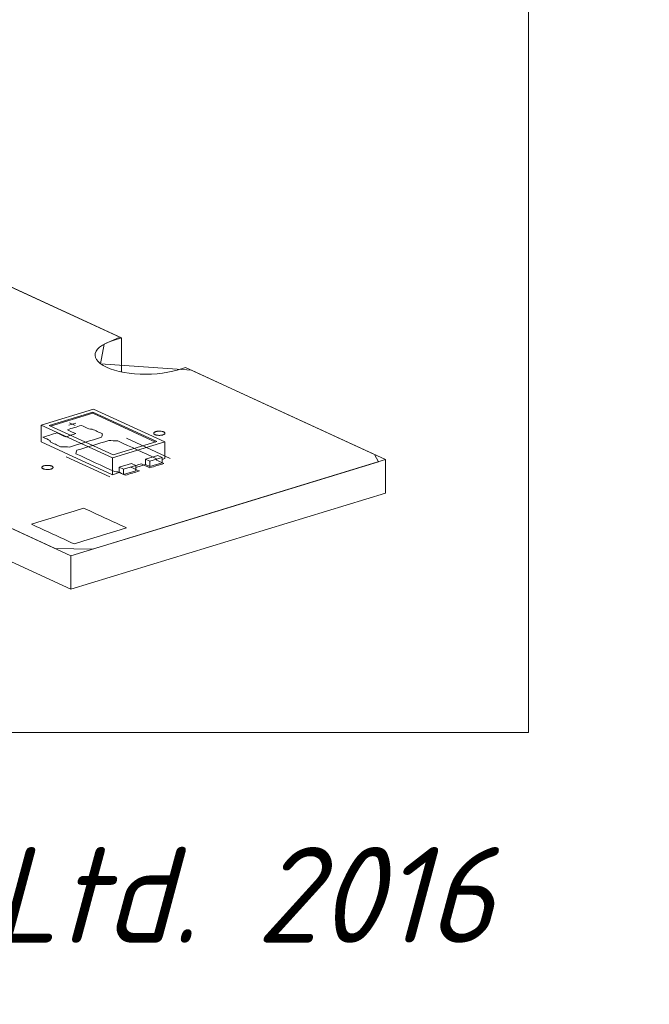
# Model space of a CAD drawing. Header units: inches. Extents: x -35 to 647, y 178 to 608.
# Tile 112 of 234: x 436 to 464, y 178 to 222. Entities that reach past the tile are written whole.
import ezdxf

# ---------------------------------------------------------------- set-up
doc = ezdxf.new("R2010")
doc.units = ezdxf.units.IN
doc.header["$MEASUREMENT"] = 0
doc.layers.add('1', color=7, linetype='Continuous')
doc.layers.add('Top', color=7, linetype='Continuous')

# ---------------------------------------------------------------- blocks, each defined once
blk = doc.blocks.new('block 16')
at = {"layer": '1', "color": 8, "lineweight": 18, "true_color": 0x808080}
blk.add_lwpolyline([(458.515, 371.399), (458.515, 189.892)], dxfattribs=at)
blk = doc.blocks.new('block 17')
at = {"layer": '1', "color": 8, "lineweight": 18, "true_color": 0x808080}
blk.add_lwpolyline([(78.374, 189.892), (458.515, 189.892)], dxfattribs=at)
blk = doc.blocks.new('block 2831')
at = {"layer": '1', "color": 155, "lineweight": 18, "true_color": 0x4c7299}
blk.add_lwpolyline([(442.258, 202.084), (442.069, 202.171)], dxfattribs=at)
blk = doc.blocks.new('block 2886')
at = {"layer": '1', "color": 155, "lineweight": 18, "true_color": 0x4c7299}
blk.add_lwpolyline([(440.088, 202.197), (437.248, 203.507)], dxfattribs=at)
blk = doc.blocks.new('block 2887')
at = {"layer": '1', "color": 155, "lineweight": 18, "true_color": 0x4c7299}
blk.add_lwpolyline([(442.027, 202.789), (440.088, 202.197)], dxfattribs=at)
blk = doc.blocks.new('block 2888')
at = {"layer": '1', "color": 155, "lineweight": 18, "true_color": 0x4c7299}
blk.add_lwpolyline([(439.187, 204.099), (442.027, 202.789)], dxfattribs=at)
blk = doc.blocks.new('block 2889')
at = {"layer": '1', "color": 155, "lineweight": 18, "true_color": 0x4c7299}
blk.add_lwpolyline([(440.052, 202.065), (442.379, 202.775)], dxfattribs=at)
blk = doc.blocks.new('block 2890')
at = {"layer": '1', "color": 155, "lineweight": 18, "true_color": 0x4c7299}
blk.add_lwpolyline([(439.223, 204.231), (436.896, 203.52)], dxfattribs=at)
blk = doc.blocks.new('block 2891')
at = {"layer": '1', "color": 155, "lineweight": 18, "true_color": 0x4c7299}
blk.add_lwpolyline([(436.896, 203.52), (440.052, 202.065)], dxfattribs=at)
blk = doc.blocks.new('block 2892')
at = {"layer": '1', "color": 155, "lineweight": 18, "true_color": 0x4c7299}
blk.add_lwpolyline([(437.248, 203.507), (439.187, 204.099)], dxfattribs=at)
blk = doc.blocks.new('block 2893')
at = {"layer": '1', "color": 155, "lineweight": 18, "true_color": 0x4c7299}
blk.add_lwpolyline([(440.552, 201.562), (440.362, 201.65)], dxfattribs=at)
blk = doc.blocks.new('block 2894')
at = {"layer": '1', "color": 155, "lineweight": 18, "true_color": 0x4c7299}
blk.add_lwpolyline([(441.095, 201.728), (440.552, 201.562)], dxfattribs=at)
blk = doc.blocks.new('block 2895')
at = {"layer": '1', "color": 155, "lineweight": 18, "true_color": 0x4c7299}
blk.add_lwpolyline([(440.905, 201.815), (441.095, 201.728)], dxfattribs=at)
blk = doc.blocks.new('block 2896')
at = {"layer": '1', "color": 155, "lineweight": 18, "true_color": 0x4c7299}
blk.add_lwpolyline([(442.379, 202.775), (439.223, 204.231)], dxfattribs=at)
blk = doc.blocks.new('block 2897')
at = {"layer": '1', "color": 155, "lineweight": 18, "true_color": 0x4c7299}
blk.add_lwpolyline([(441.715, 201.918), (442.258, 202.084)], dxfattribs=at)
blk = doc.blocks.new('block 2898')
at = {"layer": '1', "color": 155, "lineweight": 18, "true_color": 0x4c7299}
blk.add_lwpolyline([(441.526, 202.005), (441.715, 201.918)], dxfattribs=at)
blk = doc.blocks.new('block 3888')
at = {"layer": '1', "color": 155, "lineweight": 18, "true_color": 0x4c7299}
blk.add_lwpolyline([(442.379, 202.775), (442.379, 202.034)], dxfattribs=at)
blk = doc.blocks.new('block 3889')
at = {"layer": '1', "color": 155, "lineweight": 18, "true_color": 0x4c7299}
blk.add_lwpolyline([(436.896, 203.52), (436.896, 202.779)], dxfattribs=at)
blk = doc.blocks.new('block 3890')
at = {"layer": '1', "color": 155, "lineweight": 18, "true_color": 0x4c7299}
blk.add_lwpolyline([(440.052, 202.065), (440.052, 201.323)], dxfattribs=at)
blk = doc.blocks.new('block 3891')
at = {"layer": '1', "color": 155, "lineweight": 18, "true_color": 0x4c7299}
blk.add_lwpolyline([(439.187, 204.053), (439.187, 204.099)], dxfattribs=at)
blk = doc.blocks.new('block 3892')
at = {"layer": '1', "color": 155, "lineweight": 18, "true_color": 0x4c7299}
blk.add_lwpolyline([(437.308, 203.479), (439.187, 204.053)], dxfattribs=at)
blk = doc.blocks.new('block 3893')
at = {"layer": '1', "color": 155, "lineweight": 18, "true_color": 0x4c7299}
blk.add_lwpolyline([(439.187, 204.053), (441.967, 202.771)], dxfattribs=at)
blk = doc.blocks.new('block 3894')
at = {"layer": '1', "color": 155, "lineweight": 18, "true_color": 0x4c7299}
blk.add_lwpolyline([(441.526, 202.005), (441.526, 201.773)], dxfattribs=at)
blk = doc.blocks.new('block 3895')
at = {"layer": '1', "color": 155, "lineweight": 18, "true_color": 0x4c7299}
blk.add_lwpolyline([(440.362, 201.65), (440.362, 201.418)], dxfattribs=at)
blk = doc.blocks.new('block 3896')
at = {"layer": '1', "color": 155, "lineweight": 18, "true_color": 0x4c7299}
blk.add_lwpolyline([(441.095, 201.728), (441.095, 201.496)], dxfattribs=at)
blk = doc.blocks.new('block 3897')
at = {"layer": '1', "color": 155, "lineweight": 18, "true_color": 0x4c7299}
blk.add_lwpolyline([(440.552, 201.562), (440.552, 201.33)], dxfattribs=at)
blk = doc.blocks.new('block 3898')
at = {"layer": '1', "color": 155, "lineweight": 18, "true_color": 0x4c7299}
blk.add_lwpolyline([(440.362, 201.65), (440.905, 201.815)], dxfattribs=at)
blk = doc.blocks.new('block 3899')
at = {"layer": '1', "color": 155, "lineweight": 18, "true_color": 0x4c7299}
blk.add_lwpolyline([(441.715, 201.918), (441.715, 201.686)], dxfattribs=at)
blk = doc.blocks.new('block 3900')
at = {"layer": '1', "color": 155, "lineweight": 18, "true_color": 0x4c7299}
blk.add_lwpolyline([(442.258, 202.084), (442.258, 201.852)], dxfattribs=at)
blk = doc.blocks.new('block 3901')
at = {"layer": '1', "color": 155, "lineweight": 18, "true_color": 0x4c7299}
blk.add_lwpolyline([(442.069, 202.171), (441.526, 202.005)], dxfattribs=at)
blk = doc.blocks.new('block 3902')
at = {"layer": '1', "color": 155, "lineweight": 18, "true_color": 0x4c7299}
blk.add_lwpolyline([(441.715, 201.686), (442.258, 201.852)], dxfattribs=at)
blk = doc.blocks.new('block 3903')
at = {"layer": '1', "color": 155, "lineweight": 18, "true_color": 0x4c7299}
blk.add_lwpolyline([(441.095, 201.496), (440.552, 201.33)], dxfattribs=at)
blk = doc.blocks.new('block 3904')
at = {"layer": '1', "color": 155, "lineweight": 18, "true_color": 0x4c7299}
blk.add_lwpolyline([(441.526, 201.773), (441.715, 201.686)], dxfattribs=at)
blk = doc.blocks.new('block 3905')
at = {"layer": '1', "color": 155, "lineweight": 18, "true_color": 0x4c7299}
blk.add_lwpolyline([(440.552, 201.33), (440.362, 201.418)], dxfattribs=at)
blk = doc.blocks.new('block 3906')
at = {"layer": '1', "color": 155, "lineweight": 18, "true_color": 0x4c7299}
blk.add_lwpolyline([(436.896, 202.779), (440.052, 201.323)], dxfattribs=at)
blk = doc.blocks.new('block 3907')
at = {"layer": '1', "color": 155, "lineweight": 18, "true_color": 0x4c7299}
blk.add_lwpolyline([(440.052, 201.323), (440.362, 201.418)], dxfattribs=at)
blk = doc.blocks.new('block 3908')
at = {"layer": '1', "color": 155, "lineweight": 18, "true_color": 0x4c7299}
blk.add_lwpolyline([(442.258, 201.997), (442.379, 202.034)], dxfattribs=at)
blk = doc.blocks.new('block 3909')
at = {"layer": '1', "color": 155, "lineweight": 18, "true_color": 0x4c7299}
blk.add_lwpolyline([(441.095, 201.642), (441.526, 201.773)], dxfattribs=at)
blk = doc.blocks.new('block 4226')
at = {"layer": '1', "color": 155, "lineweight": 18, "true_color": 0x4c7299}
blk.add_lwpolyline([(452.165, 200.507), (452.165, 201.99)], dxfattribs=at)
blk = doc.blocks.new('block 4232')
at = {"layer": '1', "color": 155, "lineweight": 18, "true_color": 0x4c7299}
blk.add_lwpolyline([(438.205, 196.242), (438.205, 197.725)], dxfattribs=at)
blk = doc.blocks.new('block 4233')
at = {"layer": '1', "color": 155, "lineweight": 18, "true_color": 0x4c7299}
blk.add_lwpolyline([(440.462, 205.906), (440.462, 207.389)], dxfattribs=at)
blk = doc.blocks.new('block 4895')
at = {"layer": '1', "color": 18, "lineweight": 13, "true_color": 0x4c0000}
blk.add_lwpolyline([(452.165, 201.99), (438.205, 197.725)], dxfattribs=at)
blk = doc.blocks.new('block 4901')
at = {"layer": '1', "color": 18, "lineweight": 13, "true_color": 0x4c0000}
blk.add_lwpolyline([(452.165, 201.99), (438.205, 197.725)], dxfattribs=at)
blk = doc.blocks.new('block 4902')
at = {"layer": '1', "color": 18, "lineweight": 13, "true_color": 0x4c0000}
blk.add_lwpolyline([(438.205, 197.725), (429.343, 201.813)], dxfattribs=at)
blk = doc.blocks.new('block 4910')
at = {"layer": '1', "color": 18, "lineweight": 13, "true_color": 0x4c0000}
blk.add_lwpolyline([(439.936, 201.23), (438.004, 202.121)], dxfattribs=at)
blk = doc.blocks.new('block 4934')
at = {"layer": '1', "color": 18, "lineweight": 13, "true_color": 0x4c0000}
blk.add_lwpolyline([(439.936, 201.23), (438.004, 202.121)], dxfattribs=at)
blk = doc.blocks.new('block 4943')
at = {"layer": '1', "color": 18, "lineweight": 13, "true_color": 0x4c0000}
blk.add_lwpolyline([(438.205, 197.725), (429.343, 201.813)], dxfattribs=at)
blk = doc.blocks.new('block 4993')
at = {"layer": '1', "color": 18, "lineweight": 13, "true_color": 0x4c0000}
blk.add_lwpolyline([(357.416, 245.697), (440.462, 207.389)], dxfattribs=at)
blk = doc.blocks.new('block 4994')
at = {"layer": '1', "color": 18, "lineweight": 13, "true_color": 0x4c0000}
blk.add_lwpolyline([(443.303, 206.079), (452.165, 201.99)], dxfattribs=at)
blk = doc.blocks.new('block 4995')
at = {"layer": '1', "color": 18, "lineweight": 13, "true_color": 0x4c0000}
blk.add_lwpolyline([(442.614, 202.048), (440.683, 202.939)], dxfattribs=at)
blk = doc.blocks.new('block 4996')
at = {"layer": '1', "color": 18, "lineweight": 13, "true_color": 0x4c0000}
blk.add_lwpolyline([(438.154, 203.619), (438.407, 203.502)], dxfattribs=at)
blk = doc.blocks.new('block 4997')
at = {"layer": '1', "color": 18, "lineweight": 13, "true_color": 0x4c0000}
blk.add_lwpolyline([(438.125, 203.514), (438.436, 203.608)], dxfattribs=at)
blk = doc.blocks.new('block 5057')
at = {"layer": '1', "color": 18, "lineweight": 13, "true_color": 0x4c0000}
blk.add_lwpolyline([(442.614, 202.048), (440.683, 202.939)], dxfattribs=at)
blk = doc.blocks.new('block 5060')
at = {"layer": '1', "color": 18, "lineweight": 13, "true_color": 0x4c0000}
blk.add_lwpolyline([(357.416, 245.697), (440.462, 207.389)], dxfattribs=at)
blk = doc.blocks.new('block 5061')
at = {"layer": '1', "color": 18, "lineweight": 13, "true_color": 0x4c0000}
blk.add_lwpolyline([(443.303, 206.079), (452.165, 201.99)], dxfattribs=at)
blk = doc.blocks.new('block 5084')
at = {"layer": '1', "color": 18, "lineweight": 13, "true_color": 0x4c0000}
blk.add_lwpolyline([(438.154, 203.619), (438.407, 203.502)], dxfattribs=at)
blk = doc.blocks.new('block 5094')
at = {"layer": '1', "color": 18, "lineweight": 13, "true_color": 0x4c0000}
blk.add_lwpolyline([(438.125, 203.514), (438.436, 203.608)], dxfattribs=at)
blk = doc.blocks.new('block 7548')
at = {"layer": '1', "color": 18, "lineweight": 13, "true_color": 0x4c0000}
blk.add_lwpolyline([(443.303, 206.079), (442.932, 205.965), (442.733, 205.913), (442.516, 205.867), (442.284, 205.831), (442.039, 205.804), (441.786, 205.788), (441.531, 205.782), (441.279, 205.788), (441.033, 205.804), (440.799, 205.829), (440.575, 205.863), (440.359, 205.907), (440.152, 205.96), (439.961, 206.023), (439.788, 206.094), (439.638, 206.172), (439.514, 206.255), (439.416, 206.342), (439.345, 206.43), (439.302, 206.519), (439.284, 206.61), (439.293, 206.704), (439.33, 206.798), (439.396, 206.891), (439.489, 206.98), (439.609, 207.065), (439.751, 207.143), (439.914, 207.213), (440.091, 207.276), (440.462, 207.389)], dxfattribs=at)
blk = doc.blocks.new('block 7558')
at = {"layer": '1', "color": 155, "lineweight": 18, "true_color": 0x4c7299}
blk.add_lwpolyline([(424.668, 214.675), (440.462, 207.389)], dxfattribs=at)
blk = doc.blocks.new('block 7559')
at = {"layer": '1', "color": 155, "lineweight": 18, "true_color": 0x4c7299}
blk.add_lwpolyline([(440.462, 207.389), (440.091, 207.276), (439.914, 207.213), (439.751, 207.143), (439.609, 207.065), (439.489, 206.98), (439.396, 206.891), (439.33, 206.798), (439.293, 206.704), (439.284, 206.61), (439.302, 206.519), (439.345, 206.43), (439.416, 206.342), (439.514, 206.255), (439.638, 206.172), (439.788, 206.094), (439.961, 206.023), (440.152, 205.96), (440.359, 205.907), (440.575, 205.863), (440.799, 205.829), (441.033, 205.804), (441.279, 205.788), (441.531, 205.782), (441.786, 205.788), (442.039, 205.804), (442.284, 205.831), (442.516, 205.867), (442.733, 205.913), (442.932, 205.965), (443.303, 206.079)], dxfattribs=at)
blk = doc.blocks.new('block 7560')
at = {"layer": '1', "color": 155, "lineweight": 18, "true_color": 0x4c7299}
blk.add_lwpolyline([(443.303, 206.079), (452.165, 201.99)], dxfattribs=at)
blk = doc.blocks.new('block 7561')
at = {"layer": '1', "color": 155, "lineweight": 18, "true_color": 0x4c7299}
blk.add_lwpolyline([(452.165, 201.99), (438.205, 197.725)], dxfattribs=at)
blk = doc.blocks.new('block 7562')
at = {"layer": '1', "color": 155, "lineweight": 18, "true_color": 0x4c7299}
blk.add_lwpolyline([(438.205, 197.725), (429.343, 201.813)], dxfattribs=at)
blk = doc.blocks.new('block 7590')
at = {"layer": '1', "color": 155, "lineweight": 18, "true_color": 0x4c7299}
blk.add_lwpolyline([(438.205, 196.242), (429.343, 200.33)], dxfattribs=at)
blk = doc.blocks.new('block 7596')
at = {"layer": '1', "color": 155, "lineweight": 18, "true_color": 0x4c7299}
blk.add_lwpolyline([(452.165, 200.507), (438.205, 196.242)], dxfattribs=at)
blk = doc.blocks.new('block 7602')
at = {"layer": '1', "color": 18, "lineweight": 13, "true_color": 0x4c0000}
blk.add_lwpolyline([(430.792, 211.85), (436.694, 209.127), (439.646, 207.766), (440.383, 207.425), (439.696, 207.115), (439.53, 206.242), (443.56, 205.96), (446.511, 204.598), (449.463, 203.237), (450.938, 202.556), (451.676, 202.216), (451.86, 201.897), (444.607, 199.681), (440.981, 198.573), (439.168, 198.019), (437.513, 198.045), (431.61, 200.767)], dxfattribs=at)
blk = doc.blocks.new('block 7603')
at = {"layer": '1', "color": 18, "lineweight": 13, "true_color": 0x4c0000}
blk.add_open_spline([(441.718, 201.629), (441.925, 201.692), (442.132, 201.755), (442.338, 201.819), (442.227, 201.87), (442.115, 201.922), (442.004, 201.973), (442.007, 201.991), (442.01, 202.01), (442.014, 202.028), (441.441, 202.292), (440.868, 202.557), (440.295, 202.821), (440.159, 202.826), (440.024, 202.832), (439.889, 202.837), (439.417, 202.693), (438.945, 202.549), (438.474, 202.405), (438.46, 202.354), (438.447, 202.303), (438.433, 202.252), (439.006, 201.988), (439.579, 201.724), (440.152, 201.459), (440.201, 201.457), (440.249, 201.454), (440.297, 201.452), (440.409, 201.4), (440.52, 201.349), (440.632, 201.297), (440.839, 201.361), (441.046, 201.424), (441.253, 201.487), (441.126, 201.545), (441, 201.603), (440.874, 201.662), (441.029, 201.709), (441.184, 201.756), (441.339, 201.804), (441.465, 201.746), (441.592, 201.687), (441.718, 201.629)], degree=3, knots=[0, 0, 0, 0, 1, 1, 1, 2, 2, 2, 3, 3, 3, 4, 4, 4, 5, 5, 5, 6, 6, 6, 7, 7, 7, 8, 8, 8, 9, 9, 9, 10, 10, 10, 11, 11, 11, 12, 12, 12, 13, 13, 13, 14, 14, 14, 14], dxfattribs=at)
blk = doc.blocks.new('block 7605')
at = {"layer": '1', "color": 18, "lineweight": 13, "true_color": 0x4c0000}
blk.add_lwpolyline([(430.792, 211.85), (436.694, 209.127), (439.646, 207.766), (440.383, 207.425), (439.696, 207.115), (439.53, 206.242), (443.56, 205.96), (446.511, 204.598), (449.463, 203.237), (450.938, 202.556), (451.676, 202.216), (451.86, 201.897), (444.607, 199.681), (440.981, 198.573), (439.168, 198.019), (437.513, 198.045), (431.61, 200.767)], dxfattribs=at)
blk = doc.blocks.new('block 7606')
at = {"layer": '1', "color": 18, "lineweight": 13, "true_color": 0x4c0000}
blk.add_open_spline([(441.718, 201.629), (441.925, 201.692), (442.132, 201.755), (442.338, 201.819), (442.227, 201.87), (442.115, 201.922), (442.004, 201.973), (442.007, 201.991), (442.01, 202.01), (442.014, 202.028), (441.441, 202.292), (440.868, 202.557), (440.295, 202.821), (440.159, 202.826), (440.024, 202.832), (439.889, 202.837), (439.417, 202.693), (438.945, 202.549), (438.474, 202.405), (438.46, 202.354), (438.447, 202.303), (438.433, 202.252), (439.006, 201.988), (439.579, 201.724), (440.152, 201.459), (440.201, 201.457), (440.249, 201.454), (440.297, 201.452), (440.409, 201.4), (440.52, 201.349), (440.632, 201.297), (440.839, 201.361), (441.046, 201.424), (441.253, 201.487), (441.126, 201.545), (441, 201.603), (440.874, 201.662), (441.029, 201.709), (441.184, 201.756), (441.339, 201.804), (441.465, 201.746), (441.592, 201.687), (441.718, 201.629)], degree=3, knots=[0, 0, 0, 0, 1, 1, 1, 2, 2, 2, 3, 3, 3, 4, 4, 4, 5, 5, 5, 6, 6, 6, 7, 7, 7, 8, 8, 8, 9, 9, 9, 10, 10, 10, 11, 11, 11, 12, 12, 12, 13, 13, 13, 14, 14, 14, 14], dxfattribs=at)
blk = doc.blocks.new('block 7607')
at = {"layer": '1', "color": 18, "lineweight": 13, "true_color": 0x4c0000}
blk.add_open_spline([(441.718, 201.629), (441.925, 201.692), (442.132, 201.755), (442.338, 201.819), (442.227, 201.87), (442.115, 201.922), (442.004, 201.973), (442.007, 201.991), (442.01, 202.01), (442.014, 202.028), (441.441, 202.292), (440.868, 202.557), (440.295, 202.821), (440.159, 202.826), (440.024, 202.832), (439.889, 202.837), (439.417, 202.693), (438.945, 202.549), (438.474, 202.405), (438.46, 202.354), (438.447, 202.303), (438.433, 202.252), (439.006, 201.988), (439.579, 201.724), (440.152, 201.459), (440.201, 201.457), (440.249, 201.454), (440.297, 201.452), (440.409, 201.4), (440.52, 201.349), (440.632, 201.297), (440.839, 201.361), (441.046, 201.424), (441.253, 201.487), (441.126, 201.545), (441, 201.603), (440.874, 201.662), (441.029, 201.709), (441.184, 201.756), (441.339, 201.804), (441.465, 201.746), (441.592, 201.687), (441.718, 201.629)], degree=3, knots=[0, 0, 0, 0, 1, 1, 1, 2, 2, 2, 3, 3, 3, 4, 4, 4, 5, 5, 5, 6, 6, 6, 7, 7, 7, 8, 8, 8, 9, 9, 9, 10, 10, 10, 11, 11, 11, 12, 12, 12, 13, 13, 13, 14, 14, 14, 14], dxfattribs=at)
blk = doc.blocks.new('block 7608')
at = {"layer": '1', "color": 18, "lineweight": 13, "true_color": 0x4c0000}
blk.add_open_spline([(439.614, 203.135), (439.6, 203.084), (439.587, 203.033), (439.573, 202.983), (439.102, 202.838), (438.63, 202.694), (438.158, 202.55), (438.023, 202.556), (437.887, 202.561), (437.752, 202.566), (437.6, 202.637), (437.448, 202.707), (437.296, 202.777), (437.299, 202.795), (437.302, 202.813), (437.306, 202.832), (437.194, 202.883), (437.083, 202.935), (436.971, 202.986), (437.178, 203.049), (437.385, 203.113), (437.591, 203.176), (437.718, 203.117), (437.844, 203.059), (437.97, 203.001), (438.125, 203.048), (438.28, 203.096), (438.436, 203.143), (438.309, 203.201), (438.183, 203.26), (438.057, 203.318), (438.264, 203.381), (438.47, 203.444), (438.677, 203.507), (438.789, 203.456), (438.9, 203.405), (439.012, 203.353), (439.06, 203.351), (439.109, 203.348), (439.157, 203.346), (439.309, 203.275), (439.461, 203.205), (439.614, 203.135)], degree=3, knots=[0, 0, 0, 0, 1, 1, 1, 2, 2, 2, 3, 3, 3, 4, 4, 4, 5, 5, 5, 6, 6, 6, 7, 7, 7, 8, 8, 8, 9, 9, 9, 10, 10, 10, 11, 11, 11, 12, 12, 12, 13, 13, 13, 14, 14, 14, 14], dxfattribs=at)
blk = doc.blocks.new('block 7609')
at = {"layer": '1', "color": 18, "lineweight": 13, "true_color": 0x4c0000}
blk.add_open_spline([(439.614, 203.135), (439.6, 203.084), (439.587, 203.033), (439.573, 202.983), (439.102, 202.838), (438.63, 202.694), (438.158, 202.55), (438.023, 202.556), (437.887, 202.561), (437.752, 202.566), (437.6, 202.637), (437.448, 202.707), (437.296, 202.777), (437.299, 202.795), (437.302, 202.813), (437.306, 202.832), (437.194, 202.883), (437.083, 202.935), (436.971, 202.986), (437.178, 203.049), (437.385, 203.113), (437.591, 203.176), (437.718, 203.117), (437.844, 203.059), (437.97, 203.001), (438.125, 203.048), (438.28, 203.096), (438.436, 203.143), (438.309, 203.201), (438.183, 203.26), (438.057, 203.318), (438.264, 203.381), (438.47, 203.444), (438.677, 203.507), (438.789, 203.456), (438.9, 203.405), (439.012, 203.353), (439.06, 203.351), (439.109, 203.348), (439.157, 203.346), (439.309, 203.275), (439.461, 203.205), (439.614, 203.135)], degree=3, knots=[0, 0, 0, 0, 1, 1, 1, 2, 2, 2, 3, 3, 3, 4, 4, 4, 5, 5, 5, 6, 6, 6, 7, 7, 7, 8, 8, 8, 9, 9, 9, 10, 10, 10, 11, 11, 11, 12, 12, 12, 13, 13, 13, 14, 14, 14, 14], dxfattribs=at)
blk = doc.blocks.new('block 7790')
at = {"layer": '1', "color": 18, "lineweight": 13, "true_color": 0x4c0000}
blk.add_open_spline([(439.614, 203.135), (439.6, 203.084), (439.587, 203.033), (439.573, 202.983), (439.102, 202.838), (438.63, 202.694), (438.158, 202.55), (438.023, 202.556), (437.887, 202.561), (437.752, 202.566), (437.6, 202.637), (437.448, 202.707), (437.296, 202.777), (437.299, 202.795), (437.302, 202.813), (437.306, 202.832), (437.194, 202.883), (437.083, 202.935), (436.971, 202.986), (437.178, 203.049), (437.385, 203.113), (437.591, 203.176), (437.718, 203.117), (437.844, 203.059), (437.97, 203.001), (438.125, 203.048), (438.28, 203.096), (438.436, 203.143), (438.309, 203.201), (438.183, 203.26), (438.057, 203.318), (438.264, 203.381), (438.47, 203.444), (438.677, 203.507), (438.789, 203.456), (438.9, 203.405), (439.012, 203.353), (439.06, 203.351), (439.109, 203.348), (439.157, 203.346), (439.309, 203.275), (439.461, 203.205), (439.614, 203.135)], degree=3, knots=[0, 0, 0, 0, 1, 1, 1, 2, 2, 2, 3, 3, 3, 4, 4, 4, 5, 5, 5, 6, 6, 6, 7, 7, 7, 8, 8, 8, 9, 9, 9, 10, 10, 10, 11, 11, 11, 12, 12, 12, 13, 13, 13, 14, 14, 14, 14], dxfattribs=at)
blk = doc.blocks.new('block 7807')
at = {"layer": '1', "color": 18, "lineweight": 13, "true_color": 0x4c0000}
blk.add_open_spline([(439.614, 203.135), (439.6, 203.084), (439.587, 203.033), (439.573, 202.983), (439.102, 202.838), (438.63, 202.694), (438.158, 202.55), (438.023, 202.556), (437.887, 202.561), (437.752, 202.566), (437.6, 202.637), (437.448, 202.707), (437.296, 202.777), (437.299, 202.795), (437.302, 202.813), (437.306, 202.832), (437.194, 202.883), (437.083, 202.935), (436.971, 202.986), (437.178, 203.049), (437.385, 203.113), (437.591, 203.176), (437.718, 203.117), (437.844, 203.059), (437.97, 203.001), (438.125, 203.048), (438.28, 203.096), (438.436, 203.143), (438.309, 203.201), (438.183, 203.26), (438.057, 203.318), (438.264, 203.381), (438.47, 203.444), (438.677, 203.507), (438.789, 203.456), (438.9, 203.405), (439.012, 203.353), (439.06, 203.351), (439.109, 203.348), (439.157, 203.346), (439.309, 203.275), (439.461, 203.205), (439.614, 203.135)], degree=3, knots=[0, 0, 0, 0, 1, 1, 1, 2, 2, 2, 3, 3, 3, 4, 4, 4, 5, 5, 5, 6, 6, 6, 7, 7, 7, 8, 8, 8, 9, 9, 9, 10, 10, 10, 11, 11, 11, 12, 12, 12, 13, 13, 13, 14, 14, 14, 14], dxfattribs=at)
blk = doc.blocks.new('block 7858')
at = {"layer": '1', "color": 18, "lineweight": 13, "true_color": 0x4c0000}
blk.add_open_spline([(441.718, 201.629), (441.925, 201.692), (442.132, 201.755), (442.338, 201.819), (442.227, 201.87), (442.115, 201.922), (442.004, 201.973), (442.007, 201.991), (442.01, 202.01), (442.014, 202.028), (441.441, 202.292), (440.868, 202.557), (440.295, 202.821), (440.159, 202.826), (440.024, 202.832), (439.889, 202.837), (439.417, 202.693), (438.945, 202.549), (438.474, 202.405), (438.46, 202.354), (438.447, 202.303), (438.433, 202.252), (439.006, 201.988), (439.579, 201.724), (440.152, 201.459), (440.201, 201.457), (440.249, 201.454), (440.297, 201.452), (440.409, 201.4), (440.52, 201.349), (440.632, 201.297), (440.839, 201.361), (441.046, 201.424), (441.253, 201.487), (441.126, 201.545), (441, 201.603), (440.874, 201.662), (441.029, 201.709), (441.184, 201.756), (441.339, 201.804), (441.465, 201.746), (441.592, 201.687), (441.718, 201.629)], degree=3, knots=[0, 0, 0, 0, 1, 1, 1, 2, 2, 2, 3, 3, 3, 4, 4, 4, 5, 5, 5, 6, 6, 6, 7, 7, 7, 8, 8, 8, 9, 9, 9, 10, 10, 10, 11, 11, 11, 12, 12, 12, 13, 13, 13, 14, 14, 14, 14], dxfattribs=at)
blk = doc.blocks.new('block 7890')
at = {"layer": '1', "color": 18, "lineweight": 13, "true_color": 0x4c0000}
blk.add_open_spline([(438.356, 198.252), (437.725, 198.543), (437.094, 198.834), (436.462, 199.126), (437.238, 199.363), (438.014, 199.6), (438.789, 199.837), (439.42, 199.545), (440.052, 199.254), (440.683, 198.963), (439.907, 198.726), (439.132, 198.489), (438.356, 198.252)], degree=3, knots=[0, 0, 0, 0, 1, 1, 1, 2, 2, 2, 3, 3, 3, 4, 4, 4, 4], dxfattribs=at)
blk = doc.blocks.new('block 7892')
at = {"layer": '1', "color": 18, "lineweight": 13, "true_color": 0x4c0000}
blk.add_lwpolyline([(437.015, 201.717), (437.034, 201.722), (437.055, 201.727), (437.077, 201.731), (437.1, 201.734), (437.125, 201.736), (437.15, 201.738), (437.199, 201.737), (437.224, 201.736), (437.247, 201.734), (437.291, 201.727), (437.312, 201.722), (437.331, 201.717), (437.35, 201.71), (437.367, 201.703), (437.382, 201.696), (437.394, 201.688), (437.405, 201.679), (437.413, 201.671), (437.418, 201.662), (437.422, 201.653), (437.423, 201.644), (437.422, 201.635), (437.418, 201.626), (437.412, 201.617), (437.403, 201.608), (437.392, 201.599), (437.38, 201.591), (437.365, 201.584), (437.348, 201.577), (437.331, 201.571), (437.312, 201.566), (437.291, 201.561), (437.268, 201.557), (437.245, 201.554), (437.221, 201.552), (437.196, 201.551), (437.146, 201.551), (437.122, 201.552), (437.099, 201.554), (437.055, 201.561), (437.034, 201.566), (437.014, 201.572), (436.996, 201.578), (436.979, 201.585), (436.964, 201.592), (436.951, 201.601), (436.941, 201.609), (436.933, 201.618), (436.927, 201.626), (436.924, 201.635), (436.923, 201.644), (436.924, 201.653), (436.927, 201.662), (436.934, 201.672), (436.942, 201.68), (436.953, 201.689), (436.966, 201.697), (436.981, 201.704), (436.997, 201.711), (437.015, 201.717)], dxfattribs=at)
blk = doc.blocks.new('block 7954')
at = {"layer": '1', "color": 18, "lineweight": 13, "true_color": 0x4c0000}
blk.add_open_spline([(438.356, 198.252), (437.725, 198.543), (437.094, 198.834), (436.462, 199.126), (437.238, 199.363), (438.014, 199.6), (438.789, 199.837), (439.42, 199.545), (440.052, 199.254), (440.683, 198.963), (439.907, 198.726), (439.132, 198.489), (438.356, 198.252)], degree=3, knots=[0, 0, 0, 0, 1, 1, 1, 2, 2, 2, 3, 3, 3, 4, 4, 4, 4], dxfattribs=at)
blk = doc.blocks.new('block 7959')
at = {"layer": '1', "color": 18, "lineweight": 13, "true_color": 0x4c0000}
blk.add_lwpolyline([(437.015, 201.717), (437.034, 201.722), (437.055, 201.727), (437.077, 201.731), (437.1, 201.734), (437.125, 201.736), (437.15, 201.738), (437.199, 201.737), (437.224, 201.736), (437.247, 201.734), (437.291, 201.727), (437.312, 201.722), (437.331, 201.717), (437.35, 201.71), (437.367, 201.703), (437.382, 201.696), (437.394, 201.688), (437.405, 201.679), (437.413, 201.671), (437.418, 201.662), (437.422, 201.653), (437.423, 201.644), (437.422, 201.635), (437.418, 201.626), (437.412, 201.617), (437.403, 201.608), (437.392, 201.599), (437.38, 201.591), (437.365, 201.584), (437.348, 201.577), (437.331, 201.571), (437.312, 201.566), (437.291, 201.561), (437.268, 201.557), (437.245, 201.554), (437.221, 201.552), (437.196, 201.551), (437.146, 201.551), (437.122, 201.552), (437.099, 201.554), (437.055, 201.561), (437.034, 201.566), (437.014, 201.572), (436.996, 201.578), (436.979, 201.585), (436.964, 201.592), (436.951, 201.601), (436.941, 201.609), (436.933, 201.618), (436.927, 201.626), (436.924, 201.635), (436.923, 201.644), (436.924, 201.653), (436.927, 201.662), (436.934, 201.672), (436.942, 201.68), (436.953, 201.689), (436.966, 201.697), (436.981, 201.704), (436.997, 201.711), (437.015, 201.717)], dxfattribs=at)
blk = doc.blocks.new('block 8073')
at = {"layer": '1', "color": 18, "lineweight": 13, "true_color": 0x4c0000}
blk.add_lwpolyline([(443.303, 206.079), (442.932, 205.965), (442.733, 205.913), (442.516, 205.867), (442.284, 205.831), (442.039, 205.804), (441.786, 205.788), (441.531, 205.782), (441.279, 205.788), (441.033, 205.804), (440.799, 205.829), (440.575, 205.863), (440.359, 205.907), (440.152, 205.96), (439.961, 206.023), (439.788, 206.094), (439.638, 206.172), (439.514, 206.255), (439.416, 206.342), (439.345, 206.43), (439.302, 206.519), (439.284, 206.61), (439.293, 206.704), (439.33, 206.798), (439.396, 206.891), (439.489, 206.98), (439.609, 207.065), (439.751, 207.143), (439.914, 207.213), (440.091, 207.276), (440.462, 207.389)], dxfattribs=at)
blk = doc.blocks.new('block 8077')
at = {"layer": '1', "color": 18, "lineweight": 13, "true_color": 0x4c0000}
blk.add_lwpolyline([(441.979, 203.234), (441.998, 203.239), (442.019, 203.244), (442.041, 203.247), (442.064, 203.251), (442.089, 203.253), (442.113, 203.254), (442.163, 203.254), (442.187, 203.253), (442.211, 203.25), (442.255, 203.244), (442.275, 203.239), (442.295, 203.233), (442.314, 203.227), (442.331, 203.22), (442.345, 203.212), (442.358, 203.204), (442.368, 203.196), (442.377, 203.187), (442.382, 203.179), (442.386, 203.17), (442.387, 203.161), (442.386, 203.152), (442.382, 203.142), (442.376, 203.133), (442.367, 203.124), (442.356, 203.116), (442.343, 203.108), (442.329, 203.101), (442.312, 203.094), (442.294, 203.088), (442.275, 203.083), (442.255, 203.078), (442.232, 203.074), (442.209, 203.071), (442.185, 203.069), (442.16, 203.067), (442.11, 203.067), (442.086, 203.069), (442.062, 203.071), (442.019, 203.078), (441.998, 203.083), (441.978, 203.088), (441.959, 203.094), (441.943, 203.101), (441.928, 203.109), (441.915, 203.117), (441.905, 203.126), (441.897, 203.134), (441.891, 203.143), (441.888, 203.152), (441.887, 203.161), (441.888, 203.17), (441.891, 203.179), (441.897, 203.188), (441.906, 203.197), (441.917, 203.206), (441.93, 203.214), (441.945, 203.221), (441.961, 203.228), (441.979, 203.234)], dxfattribs=at)
blk = doc.blocks.new('block 8107')
at = {"layer": '1', "color": 18, "lineweight": 13, "true_color": 0x4c0000}
blk.add_lwpolyline([(441.979, 203.234), (441.998, 203.239), (442.019, 203.244), (442.041, 203.247), (442.064, 203.251), (442.089, 203.253), (442.113, 203.254), (442.163, 203.254), (442.187, 203.253), (442.211, 203.25), (442.255, 203.244), (442.275, 203.239), (442.295, 203.233), (442.314, 203.227), (442.331, 203.22), (442.345, 203.212), (442.358, 203.204), (442.368, 203.196), (442.377, 203.187), (442.382, 203.179), (442.386, 203.17), (442.387, 203.161), (442.386, 203.152), (442.382, 203.142), (442.376, 203.133), (442.367, 203.124), (442.356, 203.116), (442.343, 203.108), (442.329, 203.101), (442.312, 203.094), (442.294, 203.088), (442.275, 203.083), (442.255, 203.078), (442.232, 203.074), (442.209, 203.071), (442.185, 203.069), (442.16, 203.067), (442.11, 203.067), (442.086, 203.069), (442.062, 203.071), (442.019, 203.078), (441.998, 203.083), (441.978, 203.088), (441.959, 203.094), (441.943, 203.101), (441.928, 203.109), (441.915, 203.117), (441.905, 203.126), (441.897, 203.134), (441.891, 203.143), (441.888, 203.152), (441.887, 203.161), (441.888, 203.17), (441.891, 203.179), (441.897, 203.188), (441.906, 203.197), (441.917, 203.206), (441.93, 203.214), (441.945, 203.221), (441.961, 203.228), (441.979, 203.234)], dxfattribs=at)
blk = doc.blocks.new('block 8351')
at = {"layer": 'Top', "color": 7, "true_color": 0xffffff, "insert": (363.891, 179.277), "char_height": 4.248, "attachment_point": 7}
blk.add_mtext('\\fDINPro-LightItalic|b0|i0|c0|p34;\\W1;© Samsung Electronics Co., Ltd. 2016', dxfattribs=at)

msp = doc.modelspace()

# ---------------------------------------------------------------- block references
at = {"layer": '1'}
for name in ['block 16', 'block 7602', 'block 7605', 'block 4993', 'block 5060', 'block 7558', 'block 7548', 'block 7559', 'block 8073', 'block 4233', 'block 4994', 'block 5061', 'block 7560', 'block 2890', 'block 2892', 'block 3892', 'block 2888', 'block 3891', 'block 3893', 'block 2896', 'block 4997', 'block 5094', 'block 4996', 'block 5084', 'block 2891', 'block 3889', 'block 7608', 'block 7609', 'block 7790', 'block 7807', 'block 2886', 'block 8077', 'block 8107', 'block 3906', 'block 7603', 'block 7606', 'block 7607', 'block 7858', 'block 2889', 'block 2887', 'block 4995', 'block 5057', 'block 3888', 'block 4902', 'block 4943', 'block 7562', 'block 4910', 'block 4934', 'block 4895', 'block 4901', 'block 7561', 'block 3890', 'block 3898', 'block 2895', 'block 3901', 'block 2898', 'block 3894', 'block 2897', 'block 3899', 'block 3902', 'block 2831', 'block 3900', 'block 3908', 'block 4226', 'block 7892', 'block 7959', 'block 3907', 'block 2893', 'block 3895', 'block 3905', 'block 2894', 'block 3897', 'block 3903', 'block 3909', 'block 3896', 'block 3904', 'block 7596', 'block 7590', 'block 7890', 'block 7954', 'block 4232', 'block 17']:
    msp.add_blockref(name, (0, 0), dxfattribs=at)
at = {"layer": 'Top'}
msp.add_blockref('block 8351', (0, 0), dxfattribs=at)

doc.saveas('drawing.dxf')
